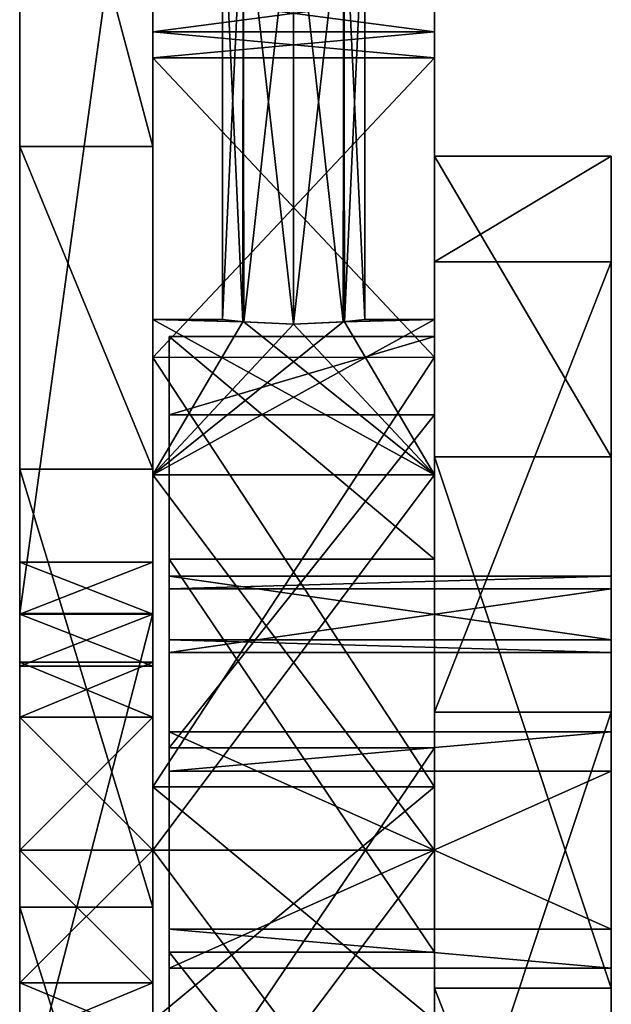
# Model space of a CAD drawing. Header units: inches. Extents: x -11.1 to 11.1, y -2.2 to 7.8.
# Tile 102 of 256: x -9.688 to -8.852, y 0.327 to 1.719. Entities that reach past the tile are written whole.
import ezdxf

# ---------------------------------------------------------------- set-up
doc = ezdxf.new("R2010")
doc.units = ezdxf.units.IN
doc.header["$LTSCALE"] = 93.866667
doc.header["$MEASUREMENT"] = 0
for name, color, linetype in [('16323', 7, 'CONTINUOUS'), ('16324', 7, 'CONTINUOUS'), ('16329', 7, 'CONTINUOUS'), ('16330', 7, 'CONTINUOUS'), ('16331', 7, 'CONTINUOUS'), ('16337', 7, 'CONTINUOUS'), ('16338', 7, 'CONTINUOUS'), ('16339', 7, 'CONTINUOUS'), ('16340', 7, 'CONTINUOUS'), ('16341', 7, 'CONTINUOUS'), ('16342', 7, 'CONTINUOUS'), ('16372', 7, 'CONTINUOUS'), ('16373', 7, 'CONTINUOUS'), ('16374', 7, 'CONTINUOUS'), ('16375', 7, 'CONTINUOUS'), ('16376', 7, 'CONTINUOUS'), ('16402', 7, 'CONTINUOUS'), ('16403', 7, 'CONTINUOUS'), ('16404', 7, 'CONTINUOUS'), ('16405', 7, 'CONTINUOUS'), ('16541', 7, 'CONTINUOUS'), ('16542', 7, 'CONTINUOUS'), ('16543', 7, 'CONTINUOUS'), ('16544', 7, 'CONTINUOUS'), ('16545', 7, 'CONTINUOUS'), ('16546', 7, 'CONTINUOUS'), ('16547', 7, 'CONTINUOUS'), ('16548', 7, 'CONTINUOUS'), ('16549', 7, 'CONTINUOUS'), ('16552', 7, 'CONTINUOUS'), ('16553', 7, 'CONTINUOUS')]:
    doc.layers.add(name, color=color, linetype=linetype)

msp = doc.modelspace()

# ---------------------------------------------------------------- linework, layer by layer
at = {"layer": '16323', "linetype": 'Continuous'}
for points in [[(-9.102, 1.295), (-9.102, 1.0753, -0.5303), (-9.102, 1.92, -0.4), (-9.102, 1.295)], [(-9.102, 1.92, -0.4), (-9.102, 1.0753, -0.5303), (-9.102, 1.8907, -0.4707), (-9.102, 1.92, -0.4)], [(-9.102, 1.8907, 0.4707), (-9.102, 1.295), (-9.102, 1.92, 0.4), (-9.102, 1.8907, 0.4707)], [(-9.102, 1.92, 0.4), (-9.102, 1.295), (-9.102, 1.92, -0.4), (-9.102, 1.92, 0.4)], [(-9.102, 1.0753, -0.5303), (-9.102, 1.7543, -0.5), (-9.102, 1.8907, -0.4707), (-9.102, 1.0753, -0.5303)], [(-9.102, 1.82, 0.5), (-9.102, 1.295), (-9.102, 1.8907, 0.4707), (-9.102, 1.82, 0.5)], [(-9.102, 1.7543, 0.5), (-9.102, 1.295), (-9.102, 1.82, 0.5), (-9.102, 1.7543, 0.5)], [(-9.102, 1.7543, -0.5), (-9.102, 1.0753, -0.5303), (-9.102, 1.7016, -0.515), (-9.102, 1.7543, -0.5)], [(-9.102, 1.7016, 0.515), (-9.102, 1.295), (-9.102, 1.7543, 0.5), (-9.102, 1.7016, 0.515)], [(-9.102, 1.7016, -0.515), (-9.102, 1.0753, -0.5303), (-9.102, 1.6648, -0.5556), (-9.102, 1.7016, -0.515)], [(-9.102, 1.0753, 0.5303), (-9.102, 1.295), (-9.102, 1.7016, 0.515), (-9.102, 1.0753, 0.5303)], [(-9.102, 1.6648, 0.5556), (-9.102, 1.0753, 0.5303), (-9.102, 1.7016, 0.515), (-9.102, 1.6648, 0.5556)], [(-9.102, 0.545, 0.75), (-9.102, 1.0753, 0.5303), (-9.102, 1.6648, 0.5556), (-9.102, 0.545, 0.75)], [(-9.102, 1.2414, 1.0381), (-9.102, 0.545, 0.75), (-9.102, 1.6648, 0.5556), (-9.102, 1.2414, 1.0381)], [(-9.102, 1.0753, -0.5303), (-9.102, 0.545, -0.75), (-9.102, 1.6648, -0.5556), (-9.102, 1.0753, -0.5303)], [(-9.102, 1.6648, -0.5556), (-9.102, 0.545, -0.75), (-9.102, 1.2414, -1.0381), (-9.102, 1.6648, -0.5556)], [(-9.102, 0.6343, 1.2468), (-9.102, 0.545, 0.75), (-9.102, 1.2414, 1.0381), (-9.102, 0.6343, 1.2468)], [(-9.102, 1.2414, -1.0381), (-9.102, 0.545, -0.75), (-9.102, -1.58, -2), (-9.102, 1.2414, -1.0381)], [(-9.102, 0.6343, -1.2468), (-9.102, 1.2414, -1.0381), (-9.102, -1.58, -2), (-9.102, 0.6343, -1.2468)], [(-9.102, 0.0147, 0.5303), (-9.102, 0.545, 0.75), (-9.102, 0.6343, 1.2468), (-9.102, 0.0147, 0.5303)], [(-9.102, 0.304, 1.4048), (-9.102, 0.0147, 0.5303), (-9.102, 0.6343, 1.2468), (-9.102, 0.304, 1.4048)], [(-9.102, 0.304, -1.4048), (-9.102, 0.6343, -1.2468), (-9.102, -1.58, -2), (-9.102, 0.304, -1.4048)], [(-9.102, 0.545, -0.75), (-9.102, 0.0147, -0.5303), (-9.102, -1.58, -2), (-9.102, 0.545, -0.75)]]:
    msp.add_3dface(points, dxfattribs=at)
at = {"layer": '16324', "linetype": 'Continuous'}
for points in [[(-9.5, 1.295), (-9.5, 1.0753, 0.5303), (-9.5, 1.92, 0.4), (-9.5, 1.295)], [(-9.5, 1.92, 0.4), (-9.5, 1.0753, 0.5303), (-9.5, 1.8907, 0.4707), (-9.5, 1.92, 0.4)], [(-9.5, 1.92, -0.4), (-9.5, 1.295), (-9.5, 1.92, 0.4), (-9.5, 1.92, -0.4)], [(-9.5, 1.295), (-9.5, 1.92, -0.4), (-9.5, 1.8907, -0.4707), (-9.5, 1.295)], [(-9.5, 1.8907, 0.4707), (-9.5, 1.0753, 0.5303), (-9.5, 1.7543, 0.5), (-9.5, 1.8907, 0.4707)], [(-9.5, 1.82, -0.5), (-9.5, 1.295), (-9.5, 1.8907, -0.4707), (-9.5, 1.82, -0.5)], [(-9.5, 1.7543, -0.5), (-9.5, 1.295), (-9.5, 1.82, -0.5), (-9.5, 1.7543, -0.5)], [(-9.5, 1.7543, 0.5), (-9.5, 1.0753, 0.5303), (-9.5, 1.7016, 0.515), (-9.5, 1.7543, 0.5)], [(-9.5, 1.7016, -0.515), (-9.5, 1.295), (-9.5, 1.7543, -0.5), (-9.5, 1.7016, -0.515)], [(-9.5, 1.7016, 0.515), (-9.5, 1.0753, 0.5303), (-9.5, 1.6648, 0.5556), (-9.5, 1.7016, 0.515)], [(-9.5, 1.0753, -0.5303), (-9.5, 1.295), (-9.5, 1.7016, -0.515), (-9.5, 1.0753, -0.5303)], [(-9.5, 1.6648, -0.5556), (-9.5, 1.0753, -0.5303), (-9.5, 1.7016, -0.515), (-9.5, 1.6648, -0.5556)], [(-9.5, 1.0753, 0.5303), (-9.5, 0.545, 0.75), (-9.5, 1.6648, 0.5556), (-9.5, 1.0753, 0.5303)], [(-9.5, 1.6648, 0.5556), (-9.5, 0.545, 0.75), (-9.5, 1.2413, 1.0381), (-9.5, 1.6648, 0.5556)], [(-9.5, 0.545, -0.75), (-9.5, 1.0753, -0.5303), (-9.5, 1.6648, -0.5556), (-9.5, 0.545, -0.75)], [(-9.5, 1.2413, -1.0381), (-9.5, 0.545, -0.75), (-9.5, 1.6648, -0.5556), (-9.5, 1.2413, -1.0381)], [(-9.5, 1.2413, 1.0381), (-9.5, 0.545, 0.75), (-9.5, -0.705, 1.6506), (-9.5, 1.2413, 1.0381)], [(-9.5, 0.545, -0.75), (-9.5, 1.2413, -1.0381), (-9.5, -0.1376, -1.0474), (-9.5, 0.545, -0.75)], [(-9.5, 0.6343, 1.2468), (-9.5, 1.2413, 1.0381), (-9.5, -0.705, 1.6506), (-9.5, 0.6343, 1.2468)], [(-9.5, 1.2413, -1.0381), (-9.5, 0.6343, -1.2468), (-9.5, -0.1376, -1.0474), (-9.5, 1.2413, -1.0381)], [(-9.5, 0.304, 1.4048), (-9.5, 0.6343, 1.2468), (-9.5, -0.705, 1.6506), (-9.5, 0.304, 1.4048)], [(-9.5, 0.6343, -1.2468), (-9.5, 0.304, -1.4048), (-9.5, -0.0952, -1.0739), (-9.5, 0.6343, -1.2468)], [(-9.5, 0.6343, -1.2468), (-9.5, -0.0952, -1.0739), (-9.5, -0.1376, -1.0474), (-9.5, 0.6343, -1.2468)], [(-9.5, 0.545, 0.75), (-9.5, 0.0147, 0.5303), (-9.5, -1.58, 2), (-9.5, 0.545, 0.75)], [(-9.5, 0.545, 0.75), (-9.5, -1.58, 2), (-9.5, -0.705, 1.6506), (-9.5, 0.545, 0.75)], [(-9.5, 0.0147, -0.5303), (-9.5, 0.545, -0.75), (-9.5, -0.1376, -1.0474), (-9.5, 0.0147, -0.5303)]]:
    msp.add_3dface(points, dxfattribs=at)
at = {"layer": '16329', "linetype": 'Continuous'}
for points in [[(-9.102, 1.6648, -0.5556), (-9.102, 1.2414, -1.0381), (-9.5, 1.6648, -0.5556), (-9.102, 1.6648, -0.5556)], [(-9.102, 1.2414, -1.0381), (-9.5, 1.2413, -1.0381), (-9.5, 1.6648, -0.5556), (-9.102, 1.2414, -1.0381)], [(-9.102, 1.2414, 1.0381), (-9.102, 1.6648, 0.5556), (-9.5, 1.2413, 1.0381), (-9.102, 1.2414, 1.0381)], [(-9.102, 1.6648, 0.5556), (-9.5, 1.6648, 0.5556), (-9.5, 1.2413, 1.0381), (-9.102, 1.6648, 0.5556)], [(-9.102, 1.2414, -1.0381), (-9.102, 0.6343, -1.2468), (-9.5, 1.2413, -1.0381), (-9.102, 1.2414, -1.0381)], [(-9.102, 0.6343, 1.2468), (-9.102, 1.2414, 1.0381), (-9.5, 0.6343, 1.2468), (-9.102, 0.6343, 1.2468)], [(-9.102, 1.2414, 1.0381), (-9.5, 1.2413, 1.0381), (-9.5, 0.6343, 1.2468), (-9.102, 1.2414, 1.0381)], [(-9.102, 0.6343, -1.2468), (-9.5, 0.6343, -1.2468), (-9.5, 1.2413, -1.0381), (-9.102, 0.6343, -1.2468)]]:
    msp.add_3dface(points, dxfattribs=at)
at = {"layer": '16330', "linetype": 'Continuous'}
for points in [[(-9.102, 1.0753, -0.5303), (-9.102, 1.295), (-9.5, 1.0753, -0.5303), (-9.102, 1.0753, -0.5303)], [(-9.5, 1.0753, -0.5303), (-9.102, 1.295), (-9.2308, 1.2915, -0.0719), (-9.5, 1.0753, -0.5303)], [(-9.102, 1.0753, 0.5303), (-9.5, 1.0753, 0.5303), (-9.5, 1.295), (-9.102, 1.0753, 0.5303)], [(-9.102, 1.0753, 0.5303), (-9.5, 1.295), (-9.3711, 1.2915, 0.072), (-9.102, 1.0753, 0.5303)], [(-9.5, 1.295), (-9.5, 1.0753, -0.5303), (-9.3729, 1.2917, -0.0702), (-9.5, 1.295)], [(-9.3711, 1.2915, 0.072), (-9.5, 1.295), (-9.4015, 1.295, 0.0023), (-9.3711, 1.2915, 0.072)], [(-9.4015, 1.295, 0.0023), (-9.5, 1.295), (-9.3729, 1.2917, -0.0702), (-9.4015, 1.295, 0.0023)], [(-9.2308, 1.2915, -0.0719), (-9.102, 1.295), (-9.2005, 1.295, -0.0021), (-9.2308, 1.2915, -0.0719)], [(-9.102, 1.295), (-9.102, 1.0753, 0.5303), (-9.2292, 1.2917, 0.0703), (-9.102, 1.295)], [(-9.2005, 1.295, -0.0021), (-9.102, 1.295), (-9.2292, 1.2917, 0.0703), (-9.2005, 1.295, -0.0021)], [(-9.5, 1.0753, -0.5303), (-9.301, 1.2882, -0.1005), (-9.3729, 1.2917, -0.0702), (-9.5, 1.0753, -0.5303)], [(-9.301, 1.2882, -0.1005), (-9.5, 1.0753, -0.5303), (-9.2308, 1.2915, -0.0719), (-9.301, 1.2882, -0.1005)], [(-9.301, 1.2882, 0.1005), (-9.102, 1.0753, 0.5303), (-9.3711, 1.2915, 0.072), (-9.301, 1.2882, 0.1005)], [(-9.2292, 1.2917, 0.0703), (-9.102, 1.0753, 0.5303), (-9.301, 1.2882, 0.1005), (-9.2292, 1.2917, 0.0703)], [(-9.102, 1.0753, 0.5303), (-9.102, 0.545, 0.75), (-9.5, 1.0753, 0.5303), (-9.102, 1.0753, 0.5303)], [(-9.102, 0.545, 0.75), (-9.5, 0.545, 0.75), (-9.5, 1.0753, 0.5303), (-9.102, 0.545, 0.75)], [(-9.102, 0.545, -0.75), (-9.102, 1.0753, -0.5303), (-9.5, 0.545, -0.75), (-9.102, 0.545, -0.75)], [(-9.102, 1.0753, -0.5303), (-9.5, 1.0753, -0.5303), (-9.5, 0.545, -0.75), (-9.102, 1.0753, -0.5303)]]:
    msp.add_3dface(points, dxfattribs=at)
at = {"layer": '16331', "linetype": 'Continuous'}
for points in [[(-9.102, 0.545, 0.75), (-9.102, 0.0147, 0.5303), (-9.5, 0.545, 0.75), (-9.102, 0.545, 0.75)], [(-9.5, 0.545, 0.75), (-9.102, 0.0147, 0.5303), (-9.5, 0.0147, 0.5303), (-9.5, 0.545, 0.75)], [(-9.102, 0.0147, -0.5303), (-9.102, 0.545, -0.75), (-9.5, 0.0147, -0.5303), (-9.102, 0.0147, -0.5303)], [(-9.102, 0.545, -0.75), (-9.5, 0.545, -0.75), (-9.5, 0.0147, -0.5303), (-9.102, 0.545, -0.75)]]:
    msp.add_3dface(points, dxfattribs=at)
at = {"layer": '16337', "linetype": 'Continuous'}
for points in [[(-9.102, 1.7543, -0.5), (-9.102, 1.7016, -0.515), (-9.5, 1.7543, -0.5), (-9.102, 1.7543, -0.5)], [(-9.102, 1.7016, -0.515), (-9.5, 1.7016, -0.515), (-9.5, 1.7543, -0.5), (-9.102, 1.7016, -0.515)], [(-9.102, 1.7016, -0.515), (-9.102, 1.6648, -0.5556), (-9.5, 1.7016, -0.515), (-9.102, 1.7016, -0.515)], [(-9.102, 1.6648, -0.5556), (-9.5, 1.6648, -0.5556), (-9.5, 1.7016, -0.515), (-9.102, 1.6648, -0.5556)]]:
    msp.add_3dface(points, dxfattribs=at)
at = {"layer": '16338', "linetype": 'Continuous'}
for points in [[(-9.102, 1.7016, 0.515), (-9.102, 1.7543, 0.5), (-9.5, 1.7016, 0.515), (-9.102, 1.7016, 0.515)], [(-9.102, 1.7543, 0.5), (-9.5, 1.7543, 0.5), (-9.5, 1.7016, 0.515), (-9.102, 1.7543, 0.5)], [(-9.102, 1.6648, 0.5556), (-9.102, 1.7016, 0.515), (-9.5, 1.6648, 0.5556), (-9.102, 1.6648, 0.5556)], [(-9.102, 1.7016, 0.515), (-9.5, 1.7016, 0.515), (-9.5, 1.6648, 0.5556), (-9.102, 1.7016, 0.515)]]:
    msp.add_3dface(points, dxfattribs=at)
at = {"layer": '16339', "linetype": 'Continuous'}
for points in [[(-9.3711, 1.2915, 0.072), (-9.4015, 1.295, 0.0023), (-9.3721, 1.92, 0.071), (-9.3711, 1.2915, 0.072)], [(-9.4015, 1.295, 0.0023), (-9.3729, 1.2917, -0.0702), (-9.4015, 1.92), (-9.4015, 1.295, 0.0023)], [(-9.4015, 1.295, 0.0023), (-9.4015, 1.92), (-9.3721, 1.92, 0.071), (-9.4015, 1.295, 0.0023)], [(-9.3729, 1.2917, -0.0702), (-9.3721, 1.92, -0.071), (-9.4015, 1.92), (-9.3729, 1.2917, -0.0702)], [(-9.3729, 1.2917, -0.0702), (-9.301, 1.2882, -0.1005), (-9.3721, 1.92, -0.071), (-9.3729, 1.2917, -0.0702)], [(-9.301, 1.2882, -0.1005), (-9.301, 1.92, -0.1005), (-9.3721, 1.92, -0.071), (-9.301, 1.2882, -0.1005)], [(-9.3711, 1.2915, 0.072), (-9.3721, 1.92, 0.071), (-9.301, 1.92, 0.1005), (-9.3711, 1.2915, 0.072)], [(-9.301, 1.2882, 0.1005), (-9.3711, 1.2915, 0.072), (-9.301, 1.92, 0.1005), (-9.301, 1.2882, 0.1005)]]:
    msp.add_3dface(points, dxfattribs=at)
at = {"layer": '16340', "linetype": 'Continuous'}
for points in [[(-9.301, 1.2882, -0.1005), (-9.2308, 1.2915, -0.0719), (-9.301, 1.92, -0.1005), (-9.301, 1.2882, -0.1005)], [(-9.301, 1.92, -0.1005), (-9.2308, 1.2915, -0.0719), (-9.2299, 1.92, -0.071), (-9.301, 1.92, -0.1005)], [(-9.2292, 1.2917, 0.0703), (-9.301, 1.2882, 0.1005), (-9.2299, 1.92, 0.071), (-9.2292, 1.2917, 0.0703)], [(-9.301, 1.2882, 0.1005), (-9.301, 1.92, 0.1005), (-9.2299, 1.92, 0.071), (-9.301, 1.2882, 0.1005)], [(-9.2308, 1.2915, -0.0719), (-9.2005, 1.295, -0.0021), (-9.2299, 1.92, -0.071), (-9.2308, 1.2915, -0.0719)], [(-9.2005, 1.295, -0.0021), (-9.2005, 1.92), (-9.2299, 1.92, -0.071), (-9.2005, 1.295, -0.0021)], [(-9.2292, 1.2917, 0.0703), (-9.2299, 1.92, 0.071), (-9.2005, 1.92), (-9.2292, 1.2917, 0.0703)], [(-9.2005, 1.295, -0.0021), (-9.2292, 1.2917, 0.0703), (-9.2005, 1.92), (-9.2005, 1.295, -0.0021)]]:
    msp.add_3dface(points, dxfattribs=at)
at = {"layer": '16341', "linetype": 'Continuous'}
for points in [[(-9.102, 0.6343, -1.2468), (-9.102, 0.304, -1.4048), (-9.5, 0.6343, -1.2468), (-9.102, 0.6343, -1.2468)], [(-9.102, 0.304, -1.4048), (-9.5, 0.304, -1.4048), (-9.5, 0.6343, -1.2468), (-9.102, 0.304, -1.4048)]]:
    msp.add_3dface(points, dxfattribs=at)
at = {"layer": '16342', "linetype": 'Continuous'}
for points in [[(-9.102, 0.304, 1.4048), (-9.102, 0.6343, 1.2468), (-9.5, 0.304, 1.4048), (-9.102, 0.304, 1.4048)], [(-9.102, 0.6343, 1.2468), (-9.5, 0.6343, 1.2468), (-9.5, 0.304, 1.4048), (-9.102, 0.6343, 1.2468)]]:
    msp.add_3dface(points, dxfattribs=at)
at = {"layer": '16372', "linetype": 'Continuous'}
for points in [[(-9.688, 1.5396, -0.5772), (-9.5, 1.5396, -0.5772), (-9.5, 1.0834, -1.0162), (-9.688, 1.5396, -0.5772)], [(-9.688, 1.5396, -0.5772), (-9.5, 1.0834, -1.0162), (-9.688, 1.0834, -1.0162), (-9.688, 1.5396, -0.5772)], [(-9.5, 1.0834, -1.0162), (-9.5, 0.4642, -1.1471), (-9.688, 1.0834, -1.0162), (-9.5, 1.0834, -1.0162)], [(-9.5, 0.4642, -1.1471), (-9.688, 0.4642, -1.1471), (-9.688, 1.0834, -1.0162), (-9.5, 0.4642, -1.1471)], [(-9.5, 0.4642, -1.1471), (-9.5, -0.1305, -0.9307), (-9.688, 0.4642, -1.1471), (-9.5, 0.4642, -1.1471)], [(-9.5, -0.1305, -0.9307), (-9.688, -0.1305, -0.9307), (-9.688, 0.4642, -1.1471), (-9.5, -0.1305, -0.9307)]]:
    msp.add_3dface(points, dxfattribs=at)
at = {"layer": '16373', "linetype": 'Continuous'}
for points in [[(-9.688, 0.1529, 4.4551), (-9.688, 0.8794, 6.488), (-9.688, 2.245, 0.6382), (-9.688, 0.1529, 4.4551)], [(-9.688, 0.1529, 4.4551), (-9.688, 2.245, 0.6382), (-9.688, 0.2117, 0.5839), (-9.688, 0.1529, 4.4551)], [(-9.688, 0.8794, 6.488), (-9.688, 2.245, 8.1596), (-9.688, 2.245, 0.6382), (-9.688, 0.8794, 6.488)], [(-9.688, 2.245, 0.6382), (-9.688, 1.5396, -0.5772), (-9.688, 0.7329, 0.1878), (-9.688, 2.245, 0.6382)], [(-9.688, 2.245, 0.6382), (-9.688, 0.7329, 0.1878), (-9.688, 0.2853, 0.5413), (-9.688, 2.245, 0.6382)], [(-9.688, 0.2117, 0.5839), (-9.688, 2.245, 0.6382), (-9.688, 0.2853, 0.5413), (-9.688, 0.2117, 0.5839)], [(-9.688, 1.5396, -0.5772), (-9.688, 1.0834, -1.0162), (-9.688, 0.8783, -0.5839), (-9.688, 1.5396, -0.5772)], [(-9.688, 1.5396, -0.5772), (-9.688, 0.545, -0.2657), (-9.688, 0.7329, -0.1878), (-9.688, 1.5396, -0.5772)], [(-9.688, 0.545, -0.2657), (-9.688, 1.5396, -0.5772), (-9.688, 0.8783, -0.4139), (-9.688, 0.545, -0.2657)], [(-9.688, 0.7329, 0.1878), (-9.688, 1.5396, -0.5772), (-9.688, 0.8107), (-9.688, 0.7329, 0.1878)], [(-9.688, 0.8107), (-9.688, 1.5396, -0.5772), (-9.688, 0.7329, -0.1878), (-9.688, 0.8107)], [(-9.688, 1.5396, -0.5772), (-9.688, 0.8783, -0.5839), (-9.688, 0.952, -0.5413), (-9.688, 1.5396, -0.5772)], [(-9.688, 0.8783, -0.4139), (-9.688, 1.5396, -0.5772), (-9.688, 0.952, -0.4565), (-9.688, 0.8783, -0.4139)], [(-9.688, 0.952, -0.4565), (-9.688, 1.5396, -0.5772), (-9.688, 0.952, -0.5413), (-9.688, 0.952, -0.4565)], [(-9.688, 0.4642, -1.1471), (-9.688, -0.1305, -0.9307), (-9.688, 1.0834, -1.0162), (-9.688, 0.4642, -1.1471)], [(-9.688, 1.0834, -1.0162), (-9.688, -0.1305, -0.9307), (-9.688, 0.8783, -0.5839), (-9.688, 1.0834, -1.0162)], [(-9.688, -0.5206, -0.4324), (-9.688, -0.588, 0.1971), (-9.688, 0.8783, -0.4139), (-9.688, -0.5206, -0.4324)], [(-9.688, -0.588, 0.1971), (-9.688, 0.545, -0.2657), (-9.688, 0.8783, -0.4139), (-9.688, -0.588, 0.1971)], [(-9.688, -0.1305, -0.9307), (-9.688, -0.5206, -0.4324), (-9.688, 0.8783, -0.5839), (-9.688, -0.1305, -0.9307)], [(-9.688, 0.8783, -0.5839), (-9.688, -0.5206, -0.4324), (-9.688, 0.8047, -0.5413), (-9.688, 0.8783, -0.5839)], [(-9.688, 0.8047, -0.4565), (-9.688, -0.5206, -0.4324), (-9.688, 0.8783, -0.4139), (-9.688, 0.8047, -0.4565)], [(-9.688, 0.8047, -0.5413), (-9.688, -0.5206, -0.4324), (-9.688, 0.8047, -0.4565), (-9.688, 0.8047, -0.5413)], [(-9.688, 0.7329, 0.1878), (-9.688, 0.545, 0.2657), (-9.688, 0.2117, 0.4139), (-9.688, 0.7329, 0.1878)], [(-9.688, 0.7329, 0.1878), (-9.688, 0.2117, 0.4139), (-9.688, 0.2853, 0.4565), (-9.688, 0.7329, 0.1878)], [(-9.688, 0.2853, 0.5413), (-9.688, 0.7329, 0.1878), (-9.688, 0.2853, 0.4565), (-9.688, 0.2853, 0.5413)], [(-9.688, 0.545, -0.2657), (-9.688, -0.588, 0.1971), (-9.688, 0.3571, -0.1878), (-9.688, 0.545, -0.2657)], [(-9.688, 0.3571, 0.1878), (-9.688, -0.588, 0.1971), (-9.688, 0.545, 0.2657), (-9.688, 0.3571, 0.1878)], [(-9.688, 0.545, 0.2657), (-9.688, -0.588, 0.1971), (-9.688, 0.2117, 0.4139), (-9.688, 0.545, 0.2657)], [(-9.688, 0.3571, -0.1878), (-9.688, -0.588, 0.1971), (-9.688, 0.2793), (-9.688, 0.3571, -0.1878)], [(-9.688, 0.2793), (-9.688, -0.588, 0.1971), (-9.688, 0.3571, 0.1878), (-9.688, 0.2793)]]:
    msp.add_3dface(points, dxfattribs=at)
at = {"layer": '16374', "linetype": 'Continuous'}
for points in [[(-9.5, 2.245, 8.1596), (-9.5, 0.8794, 6.488), (-9.5, 0.1529, 4.4551), (-9.5, 2.245, 8.1596)], [(-9.5, 2.245, 8.1596), (-9.5, 0.1529, 4.4551), (-9.5, 2.245, 0.6382), (-9.5, 2.245, 8.1596)], [(-9.5, 2.245, 0.6382), (-9.5, 0.1529, 4.4551), (-9.5, 0.2117, 0.5839), (-9.5, 2.245, 0.6382)], [(-9.5, 1.5396, -0.5772), (-9.5, 2.245, 0.6382), (-9.5, 0.952, -0.5413), (-9.5, 1.5396, -0.5772)], [(-9.5, 0.7329, -0.1878), (-9.5, 2.245, 0.6382), (-9.5, 0.8107), (-9.5, 0.7329, -0.1878)], [(-9.5, 2.245, 0.6382), (-9.5, 0.7329, -0.1878), (-9.5, 0.8783, -0.4139), (-9.5, 2.245, 0.6382)], [(-9.5, 0.8107), (-9.5, 2.245, 0.6382), (-9.5, 0.7329, 0.1878), (-9.5, 0.8107)], [(-9.5, 0.7329, 0.1878), (-9.5, 2.245, 0.6382), (-9.5, 0.545, 0.2657), (-9.5, 0.7329, 0.1878)], [(-9.5, 0.545, 0.2657), (-9.5, 2.245, 0.6382), (-9.5, 0.2117, 0.4139), (-9.5, 0.545, 0.2657)], [(-9.5, 0.952, -0.5413), (-9.5, 2.245, 0.6382), (-9.5, 0.952, -0.4565), (-9.5, 0.952, -0.5413)], [(-9.5, 0.952, -0.4565), (-9.5, 2.245, 0.6382), (-9.5, 0.8783, -0.4139), (-9.5, 0.952, -0.4565)], [(-9.5, 0.2117, 0.4139), (-9.5, 2.245, 0.6382), (-9.5, 0.2853, 0.4565), (-9.5, 0.2117, 0.4139)], [(-9.5, 0.2853, 0.4565), (-9.5, 2.245, 0.6382), (-9.5, 0.2853, 0.5413), (-9.5, 0.2853, 0.4565)], [(-9.5, 0.2853, 0.5413), (-9.5, 2.245, 0.6382), (-9.5, 0.2117, 0.5839), (-9.5, 0.2853, 0.5413)], [(-9.5, 1.0834, -1.0162), (-9.5, 1.5396, -0.5772), (-9.5, -0.1305, -0.9307), (-9.5, 1.0834, -1.0162)], [(-9.5, -0.1305, -0.9307), (-9.5, 1.5396, -0.5772), (-9.5, 0.8783, -0.5839), (-9.5, -0.1305, -0.9307)], [(-9.5, 0.8783, -0.5839), (-9.5, 1.5396, -0.5772), (-9.5, 0.952, -0.5413), (-9.5, 0.8783, -0.5839)], [(-9.5, 0.4642, -1.1471), (-9.5, 1.0834, -1.0162), (-9.5, -0.1305, -0.9307), (-9.5, 0.4642, -1.1471)], [(-9.5, -0.1305, -0.9307), (-9.5, 0.8783, -0.5839), (-9.5, 0.8047, -0.5413), (-9.5, -0.1305, -0.9307)], [(-9.5, 0.545, -0.2657), (-9.5, -0.5206, -0.4324), (-9.5, 0.8783, -0.4139), (-9.5, 0.545, -0.2657)], [(-9.5, 0.8783, -0.4139), (-9.5, -0.5206, -0.4324), (-9.5, 0.8047, -0.4565), (-9.5, 0.8783, -0.4139)], [(-9.5, 0.7329, -0.1878), (-9.5, 0.545, -0.2657), (-9.5, 0.8783, -0.4139), (-9.5, 0.7329, -0.1878)], [(-9.5, -0.5206, -0.4324), (-9.5, -0.1305, -0.9307), (-9.5, 0.8047, -0.4565), (-9.5, -0.5206, -0.4324)], [(-9.5, 0.8047, -0.4565), (-9.5, -0.1305, -0.9307), (-9.5, 0.8047, -0.5413), (-9.5, 0.8047, -0.4565)], [(-9.5, -0.5206, -0.4324), (-9.5, 0.545, -0.2657), (-9.5, 0.3571, -0.1878), (-9.5, -0.5206, -0.4324)], [(-9.5, 0.545, 0.2657), (-9.5, -0.588, 0.1971), (-9.5, 0.3571, 0.1878), (-9.5, 0.545, 0.2657)], [(-9.5, -0.588, 0.1971), (-9.5, 0.545, 0.2657), (-9.5, 0.2117, 0.4139), (-9.5, -0.588, 0.1971)], [(-9.5, -0.588, 0.1971), (-9.5, -0.5206, -0.4324), (-9.5, 0.3571, 0.1878), (-9.5, -0.588, 0.1971)], [(-9.5, 0.3571, 0.1878), (-9.5, -0.5206, -0.4324), (-9.5, 0.2793), (-9.5, 0.3571, 0.1878)], [(-9.5, 0.2793), (-9.5, -0.5206, -0.4324), (-9.5, 0.3571, -0.1878), (-9.5, 0.2793)]]:
    msp.add_3dface(points, dxfattribs=at)
at = {"layer": '16375', "linetype": 'Continuous'}
for points in [[(-9.688, 2.245, 0.6382), (-9.5, 2.245, 0.6382), (-9.5, 1.5396, -0.5772), (-9.688, 2.245, 0.6382)], [(-9.688, 1.5396, -0.5772), (-9.688, 2.245, 0.6382), (-9.5, 1.5396, -0.5772), (-9.688, 1.5396, -0.5772)]]:
    msp.add_3dface(points, dxfattribs=at)
at = {"layer": '16376', "linetype": 'Continuous'}
for points in [[(-9.688, 2.245, 8.1596), (-9.688, 0.8794, 6.488), (-9.5, 2.245, 8.1596), (-9.688, 2.245, 8.1596)], [(-9.5, 2.245, 8.1596), (-9.688, 0.8794, 6.488), (-9.5, 0.8794, 6.488), (-9.5, 2.245, 8.1596)], [(-9.688, 0.8794, 6.488), (-9.688, 0.1529, 4.4551), (-9.5, 0.8794, 6.488), (-9.688, 0.8794, 6.488)], [(-9.5, 0.8794, 6.488), (-9.688, 0.1529, 4.4551), (-9.5, 0.1529, 4.4551), (-9.5, 0.8794, 6.488)]]:
    msp.add_3dface(points, dxfattribs=at)
at = {"layer": '16402', "linetype": 'Continuous'}
for points in [[(-9.5, 0.7329, -0.1878), (-9.5, 0.8107), (-9.688, 0.7329, -0.1878), (-9.5, 0.7329, -0.1878)], [(-9.5, 0.8107), (-9.5, 0.7329, 0.1878), (-9.688, 0.8107), (-9.5, 0.8107)], [(-9.5, 0.8107), (-9.688, 0.8107), (-9.688, 0.7329, -0.1878), (-9.5, 0.8107)], [(-9.5, 0.7329, 0.1878), (-9.688, 0.7329, 0.1878), (-9.688, 0.8107), (-9.5, 0.7329, 0.1878)], [(-9.5, 0.545, -0.2657), (-9.5, 0.7329, -0.1878), (-9.688, 0.545, -0.2657), (-9.5, 0.545, -0.2657)], [(-9.688, 0.545, -0.2657), (-9.5, 0.7329, -0.1878), (-9.688, 0.7329, -0.1878), (-9.688, 0.545, -0.2657)], [(-9.5, 0.7329, 0.1878), (-9.5, 0.545, 0.2657), (-9.688, 0.7329, 0.1878), (-9.5, 0.7329, 0.1878)], [(-9.5, 0.545, 0.2657), (-9.688, 0.545, 0.2657), (-9.688, 0.7329, 0.1878), (-9.5, 0.545, 0.2657)]]:
    msp.add_3dface(points, dxfattribs=at)
at = {"layer": '16403', "linetype": 'Continuous'}
for points in [[(-9.5, 0.3571, -0.1878), (-9.5, 0.545, -0.2657), (-9.688, 0.3571, -0.1878), (-9.5, 0.3571, -0.1878)], [(-9.5, 0.545, -0.2657), (-9.688, 0.545, -0.2657), (-9.688, 0.3571, -0.1878), (-9.5, 0.545, -0.2657)], [(-9.5, 0.545, 0.2657), (-9.5, 0.3571, 0.1878), (-9.688, 0.545, 0.2657), (-9.5, 0.545, 0.2657)], [(-9.5, 0.3571, 0.1878), (-9.688, 0.3571, 0.1878), (-9.688, 0.545, 0.2657), (-9.5, 0.3571, 0.1878)], [(-9.5, 0.3571, 0.1878), (-9.5, 0.2793), (-9.688, 0.3571, 0.1878), (-9.5, 0.3571, 0.1878)], [(-9.5, 0.2793), (-9.5, 0.3571, -0.1878), (-9.688, 0.2793), (-9.5, 0.2793)], [(-9.5, 0.2793), (-9.688, 0.2793), (-9.688, 0.3571, 0.1878), (-9.5, 0.2793)], [(-9.5, 0.3571, -0.1878), (-9.688, 0.3571, -0.1878), (-9.688, 0.2793), (-9.5, 0.3571, -0.1878)]]:
    msp.add_3dface(points, dxfattribs=at)
at = {"layer": '16404', "linetype": 'Continuous'}
for points in [[(-9.5, 0.8783, -0.5839), (-9.5, 0.952, -0.5413), (-9.688, 0.8783, -0.5839), (-9.5, 0.8783, -0.5839)], [(-9.5, 0.952, -0.5413), (-9.5, 0.952, -0.4565), (-9.688, 0.952, -0.5413), (-9.5, 0.952, -0.5413)], [(-9.688, 0.8783, -0.5839), (-9.5, 0.952, -0.5413), (-9.688, 0.952, -0.5413), (-9.688, 0.8783, -0.5839)], [(-9.5, 0.952, -0.4565), (-9.5, 0.8783, -0.4139), (-9.688, 0.952, -0.4565), (-9.5, 0.952, -0.4565)], [(-9.5, 0.952, -0.4565), (-9.688, 0.952, -0.4565), (-9.688, 0.952, -0.5413), (-9.5, 0.952, -0.4565)], [(-9.5, 0.8783, -0.4139), (-9.688, 0.8783, -0.4139), (-9.688, 0.952, -0.4565), (-9.5, 0.8783, -0.4139)]]:
    msp.add_3dface(points, dxfattribs=at)
at = {"layer": '16405', "linetype": 'Continuous'}
for points in [[(-9.5, 0.8047, -0.5413), (-9.5, 0.8783, -0.5839), (-9.688, 0.8047, -0.5413), (-9.5, 0.8047, -0.5413)], [(-9.5, 0.8783, -0.5839), (-9.688, 0.8783, -0.5839), (-9.688, 0.8047, -0.5413), (-9.5, 0.8783, -0.5839)], [(-9.5, 0.8783, -0.4139), (-9.5, 0.8047, -0.4565), (-9.688, 0.8783, -0.4139), (-9.5, 0.8783, -0.4139)], [(-9.5, 0.8047, -0.4565), (-9.688, 0.8047, -0.4565), (-9.688, 0.8783, -0.4139), (-9.5, 0.8047, -0.4565)], [(-9.5, 0.8047, -0.4565), (-9.5, 0.8047, -0.5413), (-9.688, 0.8047, -0.4565), (-9.5, 0.8047, -0.4565)], [(-9.5, 0.8047, -0.5413), (-9.688, 0.8047, -0.5413), (-9.688, 0.8047, -0.4565), (-9.5, 0.8047, -0.5413)]]:
    msp.add_3dface(points, dxfattribs=at)
at = {"layer": '16541', "linetype": 'Continuous'}
for points in [[(-9.102, 1.2708, -0.1444), (-9.102, 0.9561, -0.6153), (-9.477, 1.2708, -0.1444), (-9.102, 1.2708, -0.1444)], [(-9.477, 1.2708, -0.1444), (-9.102, 0.9561, -0.6153), (-9.477, 0.9561, -0.6153), (-9.477, 1.2708, -0.1444)], [(-9.102, 1.1603, 0.4111), (-9.102, 1.2708, -0.1444), (-9.477, 1.1603, 0.4111), (-9.102, 1.1603, 0.4111)], [(-9.477, 1.1603, 0.4111), (-9.102, 1.2708, -0.1444), (-9.477, 1.2708, -0.1444), (-9.477, 1.1603, 0.4111)], [(-9.102, 0.9561, -0.6153), (-9.102, 0.4006, -0.7258), (-9.477, 0.9561, -0.6153), (-9.102, 0.9561, -0.6153)], [(-9.477, 0.9561, -0.6153), (-9.102, 0.4006, -0.7258), (-9.477, 0.4006, -0.7258), (-9.477, 0.9561, -0.6153)], [(-9.102, -0.0703, -0.4111), (-9.477, -0.0703, -0.4111), (-9.477, 0.4006, -0.7258), (-9.102, -0.0703, -0.4111)], [(-9.102, 0.4006, -0.7258), (-9.102, -0.0703, -0.4111), (-9.477, 0.4006, -0.7258), (-9.102, 0.4006, -0.7258)]]:
    msp.add_3dface(points, dxfattribs=at)
at = {"layer": '16542', "linetype": 'Continuous'}
for points in [[(-9.102, 0.9561, -0.6153), (-9.102, 1.2708, -0.1444), (-9.102, 1.5258, -0.1951), (-9.102, 0.9561, -0.6153)], [(-9.102, 1.1006, -0.8315), (-9.102, 0.9561, -0.6153), (-9.102, 1.5258, -0.1951), (-9.102, 1.1006, -0.8315)], [(-9.102, 1.2708, -0.1444), (-9.102, 1.1603, 0.4111), (-9.102, 1.5258, -0.1951), (-9.102, 1.2708, -0.1444)], [(-9.102, 1.5258, -0.1951), (-9.102, 1.1603, 0.4111), (-9.102, 1.3765, 0.5556), (-9.102, 1.5258, -0.1951)], [(-9.102, 1.3765, 0.5556), (-9.102, 1.1603, 0.4111), (-9.102, 0.6894, 0.7258), (-9.102, 1.3765, 0.5556)], [(-9.102, 0.7401, 0.9808), (-9.102, 1.3765, 0.5556), (-9.102, 0.6894, 0.7258), (-9.102, 0.7401, 0.9808)], [(-9.102, 0.3499, -0.9808), (-9.102, 0.9561, -0.6153), (-9.102, 1.1006, -0.8315), (-9.102, 0.3499, -0.9808)], [(-9.102, 0.4006, -0.7258), (-9.102, 0.9561, -0.6153), (-9.102, 0.3499, -0.9808), (-9.102, 0.4006, -0.7258)], [(-9.102, -0.0106, 0.8315), (-9.102, 0.7401, 0.9808), (-9.102, 0.1339, 0.6153), (-9.102, -0.0106, 0.8315)], [(-9.102, 0.1339, 0.6153), (-9.102, 0.7401, 0.9808), (-9.102, 0.6894, 0.7258), (-9.102, 0.1339, 0.6153)], [(-9.102, -0.0703, -0.4111), (-9.102, 0.4006, -0.7258), (-9.102, -0.2865, -0.5556), (-9.102, -0.0703, -0.4111)], [(-9.102, -0.2865, -0.5556), (-9.102, 0.4006, -0.7258), (-9.102, 0.3499, -0.9808), (-9.102, -0.2865, -0.5556)]]:
    msp.add_3dface(points, dxfattribs=at)
at = {"layer": '16543', "linetype": 'Continuous'}
for points in [[(-9.102, 1.1006, -0.8315), (-9.102, 1.5258, -0.1951), (-8.852, 1.1006, -0.8315), (-9.102, 1.1006, -0.8315)], [(-9.102, 1.5258, -0.1951), (-9.102, 1.3765, 0.5556), (-8.852, 1.5258, -0.1951), (-9.102, 1.5258, -0.1951)], [(-8.852, 1.1006, -0.8315), (-9.102, 1.5258, -0.1951), (-8.852, 1.5258, -0.1951), (-8.852, 1.1006, -0.8315)], [(-8.852, 1.5258, -0.1951), (-9.102, 1.3765, 0.5556), (-8.852, 1.3765, 0.5556), (-8.852, 1.5258, -0.1951)], [(-9.102, 0.3499, -0.9808), (-9.102, 1.1006, -0.8315), (-8.852, 0.3499, -0.9808), (-9.102, 0.3499, -0.9808)], [(-8.852, 0.3499, -0.9808), (-9.102, 1.1006, -0.8315), (-8.852, 1.1006, -0.8315), (-8.852, 0.3499, -0.9808)], [(-9.102, -0.2865, -0.5556), (-9.102, 0.3499, -0.9808), (-8.852, -0.2865, -0.5556), (-9.102, -0.2865, -0.5556)], [(-8.852, -0.2865, -0.5556), (-9.102, 0.3499, -0.9808), (-8.852, 0.3499, -0.9808), (-8.852, -0.2865, -0.5556)]]:
    msp.add_3dface(points, dxfattribs=at)
at = {"layer": '16544', "linetype": 'Continuous'}
for points in [[(-8.852, 0.3499, -0.9808), (-8.852, 1.1006, -0.8315), (-8.852, 1.5258, -0.1951), (-8.852, 0.3499, -0.9808)], [(-8.852, 0.3499, -0.9808), (-8.852, 1.5258, -0.1951), (-8.852, 0.9144, -0.5529), (-8.852, 0.3499, -0.9808)], [(-8.852, 1.5258, -0.1951), (-8.852, 1.3765, 0.5556), (-8.852, 0.9144, -0.5529), (-8.852, 1.5258, -0.1951)], [(-8.852, 1.3765, 0.5556), (-8.852, 0.7401, 0.9808), (-8.852, 0.712, 0.1116), (-8.852, 1.3765, 0.5556)], [(-8.852, 1.3765, 0.5556), (-8.852, 0.8423, -0.4449), (-8.852, 0.9323, -0.4628), (-8.852, 1.3765, 0.5556)], [(-8.852, 0.8423, -0.4449), (-8.852, 1.3765, 0.5556), (-8.852, 0.6566, -0.167), (-8.852, 0.8423, -0.4449)], [(-8.852, 0.9144, -0.5529), (-8.852, 1.3765, 0.5556), (-8.852, 0.9323, -0.4628), (-8.852, 0.9144, -0.5529)], [(-8.852, 0.6566, -0.167), (-8.852, 1.3765, 0.5556), (-8.852, 0.712, 0.1116), (-8.852, 0.6566, -0.167)], [(-8.852, 0.8243, -0.535), (-8.852, 0.3499, -0.9808), (-8.852, 0.9144, -0.5529), (-8.852, 0.8243, -0.535)], [(-8.852, 0.8423, -0.4449), (-8.852, 0.3499, -0.9808), (-8.852, 0.8243, -0.535), (-8.852, 0.8423, -0.4449)], [(-8.852, 0.3499, -0.9808), (-8.852, 0.8423, -0.4449), (-8.852, 0.6566, -0.167), (-8.852, 0.3499, -0.9808)], [(-8.852, -0.0106, 0.8315), (-8.852, -0.4358, 0.1951), (-8.852, 0.7401, 0.9808), (-8.852, -0.0106, 0.8315)], [(-8.852, 0.7401, 0.9808), (-8.852, -0.4358, 0.1951), (-8.852, 0.1756, 0.5529), (-8.852, 0.7401, 0.9808)], [(-8.852, 0.2477, 0.4449), (-8.852, 0.7401, 0.9808), (-8.852, 0.2657, 0.535), (-8.852, 0.2477, 0.4449)], [(-8.852, 0.7401, 0.9808), (-8.852, 0.2477, 0.4449), (-8.852, 0.4334, 0.167), (-8.852, 0.7401, 0.9808)], [(-8.852, 0.2657, 0.535), (-8.852, 0.7401, 0.9808), (-8.852, 0.1756, 0.5529), (-8.852, 0.2657, 0.535)], [(-8.852, 0.7401, 0.9808), (-8.852, 0.4334, 0.167), (-8.852, 0.712, 0.1116), (-8.852, 0.7401, 0.9808)], [(-8.852, 0.378, -0.1116), (-8.852, 0.3499, -0.9808), (-8.852, 0.6566, -0.167), (-8.852, 0.378, -0.1116)], [(-8.852, 0.2477, 0.4449), (-8.852, -0.2865, -0.5556), (-8.852, 0.4334, 0.167), (-8.852, 0.2477, 0.4449)], [(-8.852, 0.4334, 0.167), (-8.852, -0.2865, -0.5556), (-8.852, 0.378, -0.1116), (-8.852, 0.4334, 0.167)], [(-8.852, -0.2865, -0.5556), (-8.852, 0.3499, -0.9808), (-8.852, 0.378, -0.1116), (-8.852, -0.2865, -0.5556)]]:
    msp.add_3dface(points, dxfattribs=at)
at = {"layer": '16545', "linetype": 'Continuous'}
for points in [[(-9.477, -0.0703, -0.4111), (-9.477, 1.2708, -0.1444), (-9.477, 0.4006, -0.7258), (-9.477, -0.0703, -0.4111)], [(-9.477, 1.2708, -0.1444), (-9.477, -0.0703, -0.4111), (-9.477, 0.6566, -0.167), (-9.477, 1.2708, -0.1444)], [(-9.477, 1.1603, 0.4111), (-9.477, 1.2708, -0.1444), (-9.477, 0.712, 0.1116), (-9.477, 1.1603, 0.4111)], [(-9.477, 1.2708, -0.1444), (-9.477, 0.9561, -0.6153), (-9.477, 0.9323, -0.4628), (-9.477, 1.2708, -0.1444)], [(-9.477, 0.4006, -0.7258), (-9.477, 1.2708, -0.1444), (-9.477, 0.8423, -0.4449), (-9.477, 0.4006, -0.7258)], [(-9.477, 0.8423, -0.4449), (-9.477, 1.2708, -0.1444), (-9.477, 0.9323, -0.4628), (-9.477, 0.8423, -0.4449)], [(-9.477, 0.712, 0.1116), (-9.477, 1.2708, -0.1444), (-9.477, 0.6566, -0.167), (-9.477, 0.712, 0.1116)], [(-9.477, 0.6894, 0.7258), (-9.477, 1.1603, 0.4111), (-9.477, -0.1808, 0.1444), (-9.477, 0.6894, 0.7258)], [(-9.477, -0.1808, 0.1444), (-9.477, 1.1603, 0.4111), (-9.477, 0.4334, 0.167), (-9.477, -0.1808, 0.1444)], [(-9.477, 0.4334, 0.167), (-9.477, 1.1603, 0.4111), (-9.477, 0.712, 0.1116), (-9.477, 0.4334, 0.167)], [(-9.477, 0.9561, -0.6153), (-9.477, 0.4006, -0.7258), (-9.477, 0.9144, -0.5529), (-9.477, 0.9561, -0.6153)], [(-9.477, 0.9323, -0.4628), (-9.477, 0.9561, -0.6153), (-9.477, 0.9144, -0.5529), (-9.477, 0.9323, -0.4628)], [(-9.477, 0.9144, -0.5529), (-9.477, 0.4006, -0.7258), (-9.477, 0.8243, -0.535), (-9.477, 0.9144, -0.5529)], [(-9.477, 0.4006, -0.7258), (-9.477, 0.8423, -0.4449), (-9.477, 0.8243, -0.535), (-9.477, 0.4006, -0.7258)], [(-9.477, 0.1339, 0.6153), (-9.477, 0.6894, 0.7258), (-9.477, 0.1756, 0.5529), (-9.477, 0.1339, 0.6153)], [(-9.477, 0.6894, 0.7258), (-9.477, -0.1808, 0.1444), (-9.477, 0.2477, 0.4449), (-9.477, 0.6894, 0.7258)], [(-9.477, 0.6894, 0.7258), (-9.477, 0.2477, 0.4449), (-9.477, 0.2657, 0.535), (-9.477, 0.6894, 0.7258)], [(-9.477, 0.1756, 0.5529), (-9.477, 0.6894, 0.7258), (-9.477, 0.2657, 0.535), (-9.477, 0.1756, 0.5529)], [(-9.477, 0.6566, -0.167), (-9.477, -0.0703, -0.4111), (-9.477, 0.378, -0.1116), (-9.477, 0.6566, -0.167)], [(-9.477, -0.1808, 0.1444), (-9.477, 0.4334, 0.167), (-9.477, 0.378, -0.1116), (-9.477, -0.1808, 0.1444)], [(-9.477, -0.0703, -0.4111), (-9.477, -0.1808, 0.1444), (-9.477, 0.378, -0.1116), (-9.477, -0.0703, -0.4111)]]:
    msp.add_3dface(points, dxfattribs=at)
at = {"layer": '16546', "linetype": 'Continuous'}
for points in [[(-9.102, 1.1603, 0.4111), (-9.477, 1.1603, 0.4111), (-9.477, 0.6894, 0.7258), (-9.102, 1.1603, 0.4111)], [(-9.102, 0.6894, 0.7258), (-9.102, 1.1603, 0.4111), (-9.477, 0.6894, 0.7258), (-9.102, 0.6894, 0.7258)], [(-9.102, 0.1339, 0.6153), (-9.102, 0.6894, 0.7258), (-9.477, 0.1339, 0.6153), (-9.102, 0.1339, 0.6153)], [(-9.102, 0.6894, 0.7258), (-9.477, 0.6894, 0.7258), (-9.477, 0.1339, 0.6153), (-9.102, 0.6894, 0.7258)]]:
    msp.add_3dface(points, dxfattribs=at)
at = {"layer": '16547', "linetype": 'Continuous'}
for points in [[(-9.102, 1.3765, 0.5556), (-9.102, 0.7401, 0.9808), (-8.852, 1.3765, 0.5556), (-9.102, 1.3765, 0.5556)], [(-8.852, 1.3765, 0.5556), (-9.102, 0.7401, 0.9808), (-8.852, 0.7401, 0.9808), (-8.852, 1.3765, 0.5556)], [(-9.102, 0.7401, 0.9808), (-9.102, -0.0106, 0.8315), (-8.852, 0.7401, 0.9808), (-9.102, 0.7401, 0.9808)], [(-9.102, -0.0106, 0.8315), (-8.852, -0.0106, 0.8315), (-8.852, 0.7401, 0.9808), (-9.102, -0.0106, 0.8315)]]:
    msp.add_3dface(points, dxfattribs=at)
at = {"layer": '16548', "linetype": 'Continuous'}
for points in [[(-8.852, 0.9323, -0.4628), (-8.852, 0.8423, -0.4449), (-9.477, 0.9323, -0.4628), (-8.852, 0.9323, -0.4628)], [(-8.852, 0.8423, -0.4449), (-9.477, 0.8423, -0.4449), (-9.477, 0.9323, -0.4628), (-8.852, 0.8423, -0.4449)], [(-8.852, 0.9144, -0.5529), (-8.852, 0.9323, -0.4628), (-9.477, 0.9144, -0.5529), (-8.852, 0.9144, -0.5529)], [(-8.852, 0.9323, -0.4628), (-9.477, 0.9323, -0.4628), (-9.477, 0.9144, -0.5529), (-8.852, 0.9323, -0.4628)]]:
    msp.add_3dface(points, dxfattribs=at)
at = {"layer": '16549', "linetype": 'Continuous'}
for points in [[(-8.852, 0.8243, -0.535), (-8.852, 0.9144, -0.5529), (-9.477, 0.8243, -0.535), (-8.852, 0.8243, -0.535)], [(-8.852, 0.9144, -0.5529), (-9.477, 0.9144, -0.5529), (-9.477, 0.8243, -0.535), (-8.852, 0.9144, -0.5529)], [(-8.852, 0.8423, -0.4449), (-8.852, 0.8243, -0.535), (-9.477, 0.8423, -0.4449), (-8.852, 0.8423, -0.4449)], [(-9.477, 0.8423, -0.4449), (-8.852, 0.8243, -0.535), (-9.477, 0.8243, -0.535), (-9.477, 0.8423, -0.4449)]]:
    msp.add_3dface(points, dxfattribs=at)
at = {"layer": '16552', "linetype": 'Continuous'}
for points in [[(-8.852, 0.712, 0.1116), (-8.852, 0.4334, 0.167), (-9.477, 0.712, 0.1116), (-8.852, 0.712, 0.1116)], [(-8.852, 0.4334, 0.167), (-9.477, 0.4334, 0.167), (-9.477, 0.712, 0.1116), (-8.852, 0.4334, 0.167)], [(-8.852, 0.6566, -0.167), (-8.852, 0.712, 0.1116), (-9.477, 0.6566, -0.167), (-8.852, 0.6566, -0.167)], [(-8.852, 0.712, 0.1116), (-9.477, 0.712, 0.1116), (-9.477, 0.6566, -0.167), (-8.852, 0.712, 0.1116)]]:
    msp.add_3dface(points, dxfattribs=at)
at = {"layer": '16553', "linetype": 'Continuous'}
for points in [[(-8.852, 0.378, -0.1116), (-8.852, 0.6566, -0.167), (-9.477, 0.378, -0.1116), (-8.852, 0.378, -0.1116)], [(-8.852, 0.6566, -0.167), (-9.477, 0.6566, -0.167), (-9.477, 0.378, -0.1116), (-8.852, 0.6566, -0.167)], [(-8.852, 0.4334, 0.167), (-8.852, 0.378, -0.1116), (-9.477, 0.4334, 0.167), (-8.852, 0.4334, 0.167)], [(-9.477, 0.4334, 0.167), (-8.852, 0.378, -0.1116), (-9.477, 0.378, -0.1116), (-9.477, 0.4334, 0.167)]]:
    msp.add_3dface(points, dxfattribs=at)

doc.saveas('drawing.dxf')
